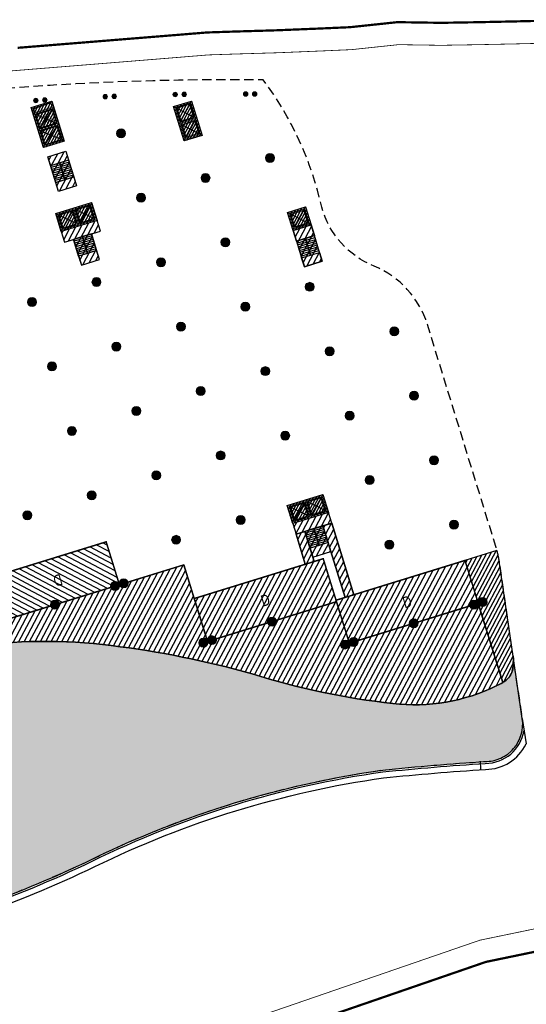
# Model space of a CAD drawing. Header units: millimetres. Extents: x -1402 to -179, y -280 to 6164.
# Tile 40 of 212: x -589 to -521, y 632 to 763. Entities that reach past the tile are written whole.
import ezdxf

# ---------------------------------------------------------------- set-up
doc = ezdxf.new("R2010")
doc.units = ezdxf.units.MM
for name, pattern in [('AJN-Limite', [1.25, 0.5, -0.25, 0, -0.25, 0, -0.25]), ('AJN-Projection', [0.375, 0.25, -0.125]), ('DASH', [0.35, 0.25, -0.1])]:
    doc.linetypes.add(name, pattern=pattern)
doc.layers.get('0').update_dxf_attribs({"linetype": 'CONTINUOUS'})
for name, color, linetype, lineweight in [('AJN-2-POT 120', 2, 'CONTINUOUS', 20), ('AJN-2-POT 60', 2, 'CONTINUOUS', 20), ('AJN-2-SBT-C', 2, 'CONTINUOUS', 20), ('AJN-5-ASC-C', 230, 'CONTINUOUS', 30), ('AJN-7-500-A', 10, 'CONTINUOUS', 18), ('GEO-1-LIM-V', 10, 'AJN-Limite', 25)]:
    doc.layers.add(name, color=color, linetype=linetype, lineweight=lineweight)
for name, color, linetype, true_color in [('AJN-2-SBT-H', 7, 'CONTINUOUS', 0x6e6e6e), ('AJN-9-SRF-MARINHORIZON-CIRCULATION 50 %', 7, 'CONTINUOUS', 0xff80ff), ('AJN-9-SRF-MARINHORIZON-CIRUCLATION 100 %', 7, 'CONTINUOUS', 0xd100d1), ('AJN-9-SRF-MARINHORIZON-HOUSING DUPLEX', 7, 'CONTINUOUS', 0x96cd7e), ('AJN-9-SRF-MARINHORIZON-NOT ACCESSIBLE', 7, 'CONTINUOUS', 0xcd6928), ('AJN-9-SRF-MARINHORIZON-TERRACE 50%', 7, 'CONTINUOUS', 0xf8d731)]:
    doc.layers.add(name, color=color, linetype=linetype, true_color=true_color)
for name, color, linetype in [('AJN-2-SBT-P', 251, 'AJN-Projection'), ('AJN-2-SBT-V', 51, 'CONTINUOUS'), ('AJN-8-251-H', 251, 'CONTINUOUS')]:
    doc.layers.add(name, color=color, linetype=linetype)
doc.layers.add('AJN-6-Etang', color=7, linetype='CONTINUOUS', lineweight=15, true_color=0x46a499)
doc.styles.get("Standard").update_dxf_attribs({"font": 'rs.shx', "bigfont": 'hztxt.shx'})

# ---------------------------------------------------------------- blocks, each defined once
blk = doc.blocks.new('1.20diam')
at = {"layer": 'AJN-2-SBT-H'}
h = blk.add_hatch(color=256, dxfattribs=at)
h.dxf.hatch_style = 1
edge = h.paths.add_edge_path()
edge.add_arc((0, 0), 0.6, 0, 360)
at = {"layer": 'AJN-2-POT 120', "linetype": 'Continuous'}
blk.add_circle((0, 0), 0.6, dxfattribs=at)
blk = doc.blocks.new('POT 2X1.2')
at = {"layer": 'AJN-2-POT 120', "linetype": 'Continuous', "rotation": 321.8181818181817}
for p in [(-0.6000000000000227, 0), (0.5999999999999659, 0)]:
    blk.add_blockref('1.20diam', p, dxfattribs=at)
blk = doc.blocks.new('0.60diam')
at = {"layer": 'AJN-2-SBT-H'}
h = blk.add_hatch(color=256, dxfattribs=at)
h.dxf.hatch_style = 1
edge = h.paths.add_edge_path()
edge.add_arc((0, 5.684341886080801e-14), 0.3, 0, 360)
at = {"layer": 'AJN-2-POT 60', "linetype": 'Continuous'}
blk.add_circle((0, 5.684341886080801e-14), 0.3, dxfattribs=at)
blk = doc.blocks.new('POT 2X0.6')
at = {"layer": 'AJN-2-POT 60'}
for p in [(-0.599999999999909, 0), (-0.599999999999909, 0), (0.6000000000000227, 0), (0.6000000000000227, 0)]:
    blk.add_blockref('0.60diam', p, dxfattribs=at)
blk = doc.blocks.new('A$C46E24FA1')
at = {"layer": 'AJN-2-SBT-V', "linetype": 'Continuous'}
for p, q in [((-2.273736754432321e-13, 2.340000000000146), (1.249999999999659, 2.340000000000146)), ((0, 0), (0, 2.3400000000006)), ((-3.410605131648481e-13, 2.079999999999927), (1.249999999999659, 2.079999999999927)), ((-2.273736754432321e-13, 1.819999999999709), (1.249999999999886, 1.820000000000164)), ((-1.13686837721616e-13, 1.559999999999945), (1.249999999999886, 1.559999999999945)), ((1.250000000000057, 2.3400000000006), (1.250000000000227, 0)), ((0, 1.299999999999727), (1.25, 1.300000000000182)), ((0, 1.039999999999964), (1.250000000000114, 1.039999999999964)), ((0, 0.7799999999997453), (1.249999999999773, 0.7800000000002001)), ((0, 0.5199999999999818), (1.25, 0.5199999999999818)), ((-1.13686837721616e-13, 0.2600000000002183), (1.25, 0.2600000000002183)), ((0, 0), (1.250000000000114, 0))]:
    blk.add_line(p, q, dxfattribs=at)
blk = doc.blocks.new('A$C0264420A')
at = {"layer": 'AJN-9-SRF-MARINHORIZON-CIRCULATION 50 %'}
h = blk.add_hatch(dxfattribs=at)
h.set_pattern_fill('ANSI31', color=256, scale=0.2)
h.set_pattern_definition([(45, (501.2276971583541, -440.6539288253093), (-0.4490128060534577, 0.4490128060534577), [])])
h.paths.add_polyline_path([(-1.250000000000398, 4.840000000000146), (1.250000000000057, 4.840000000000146), (1.250000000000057, 0), (-1.250000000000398, 0)])
at = {"layer": 'AJN-2-SBT-V', "flags": 128}
for points in [[(-1.250000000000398, 3.590000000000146), (-1.250000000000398, 4.840000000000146), (1.249999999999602, 4.840000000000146), (1.249999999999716, 3.590000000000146), (-1.250000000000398, 3.590000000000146)], [(-1.250000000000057, 0), (-1.250000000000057, 1.25), (1.249999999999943, 1.25), (1.250000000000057, 0), (-1.250000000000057, 0)]]:
    blk.add_lwpolyline(points, dxfattribs=at)
at = {"layer": 'AJN-9-SRF-MARINHORIZON-CIRCULATION 50 %'}
blk.add_lwpolyline([(-1.250000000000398, 4.840000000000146), (1.250000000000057, 4.840000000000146), (1.250000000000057, 0), (-1.250000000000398, 0)], close=True, dxfattribs=at)
at = {"linetype": 'Continuous', "rotation": 180}
for p in [(-3.410605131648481e-13, 3.590000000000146), (1.249999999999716, 3.590000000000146)]:
    blk.add_blockref('A$C46E24FA1', p, dxfattribs=at)
blk = doc.blocks.new('A$C63A44B90')
at = {"layer": 'AJN-2-SBT-H'}
h = blk.add_hatch(color=256, dxfattribs=at)
h.dxf.hatch_style = 1
h.paths.add_polyline_path([(-1.449999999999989, 0), (1.449999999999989, 8.881784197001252e-16), (1.449999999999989, 5.600000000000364), (-1.449999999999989, 5.600000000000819)])
h.paths.add_polyline_path([(-1.25, 4.799999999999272), (1.25, 4.799999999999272), (1.249999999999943, 5.400000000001), (-1.250000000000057, 5.400000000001)], flags=16)
h.paths.add_polyline_path([(1.25, 4.599999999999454), (1.25, 2.499999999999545), (-1.25, 2.499999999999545), (-1.25, 4.599999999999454)], flags=16)
h.paths.add_polyline_path([(1.149999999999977, 4.5), (1.149999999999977, 2.599999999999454), (-1.150000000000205, 2.599999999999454), (-1.150000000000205, 4.5)], flags=0)
h.paths.add_polyline_path([(1.25, 2.299999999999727), (1.25, 0.1999999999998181), (-1.25, 0.1999999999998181), (-1.25, 2.299999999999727)], flags=16)
h.paths.add_polyline_path([(1.149999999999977, 2.199999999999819), (1.149999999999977, 0.2999999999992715), (-1.150000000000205, 0.2999999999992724), (-1.150000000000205, 2.199999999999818)], flags=0)
h.paths.add_polyline_path([(-0.9275884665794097, 2.59974879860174), (0.9249672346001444, 2.599748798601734), (0.9249672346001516, 4.498285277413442), (-0.9275884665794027, 4.498285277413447)], flags=8)
at = {"layer": 'AJN-9-SRF-MARINHORIZON-CIRUCLATION 100 %'}
h = blk.add_hatch(dxfattribs=at)
h.set_pattern_fill('ANSI31', color=256, scale=0.1, angle=342.8336973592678)
h.set_pattern_definition([(44.99999999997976, (4295.467990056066, -2573.973389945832), (-0.2245064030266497, 0.2245064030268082), [])])
h.paths.add_polyline_path([(1.449999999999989, 0), (1.450000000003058, 5.599999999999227), (-1.449999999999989, 5.600000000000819), (-1.449999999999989, 8.881784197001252e-16)])
at = {"layer": 'AJN-2-SBT-C', "flags": 128}
for points in [[(-1.449999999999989, 0), (1.449999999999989, 0), (1.449999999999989, 5.600000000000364), (-1.449999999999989, 5.600000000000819)], [(-1.250000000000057, 5.400000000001), (1.249999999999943, 5.400000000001), (1.25, 4.799999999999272), (-1.25, 4.799999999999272)], [(1.25, 2.499999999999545), (-1.25, 2.499999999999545), (-1.25, 4.599999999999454), (1.25, 4.599999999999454)], [(-1.25, 0.1999999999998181), (-1.25, 2.299999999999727), (1.25, 2.299999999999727), (1.25, 0.1999999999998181)]]:
    blk.add_lwpolyline(points, close=True, dxfattribs=at)
at = {"layer": 'AJN-5-ASC-C'}
for p, q in [((1.149999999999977, 4.5), (-1.150000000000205, 2.599999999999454)), ((-1.150000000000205, 4.5), (1.149999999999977, 2.599999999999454)), ((1.149999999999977, 0.2999999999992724), (-1.150000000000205, 2.199999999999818)), ((-1.150000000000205, 0.2999999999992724), (1.149999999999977, 2.199999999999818))]:
    blk.add_line(p, q, dxfattribs=at)
at = {"layer": 'AJN-5-ASC-C', "flags": 128}
for points in [[(1.149999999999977, 4.5), (1.149999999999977, 2.599999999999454), (-1.150000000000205, 2.599999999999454), (-1.150000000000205, 4.5)], [(1.149999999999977, 0.2999999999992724), (1.149999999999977, 2.199999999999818), (-1.150000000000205, 2.199999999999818), (-1.150000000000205, 0.2999999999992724)]]:
    blk.add_lwpolyline(points, close=True, dxfattribs=at)
at = {"layer": 'AJN-8-251-H', "flags": 128}
blk.add_lwpolyline([(1.249999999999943, 5.400000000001), (-1.149999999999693, 5.300000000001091), (-1.249999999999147, 4.800000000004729)], dxfattribs=at)
at = {"layer": 'AJN-9-SRF-MARINHORIZON-CIRUCLATION 100 %'}
blk.add_lwpolyline([(-1.449999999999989, 5.600000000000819), (1.450000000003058, 5.599999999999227), (1.449999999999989, 0), (-1.449999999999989, 0)], close=True, dxfattribs=at)
at = {"layer": 'AJN-7-500-A', "insert": (-1.13686837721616e-13, 3.549999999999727), "char_height": 0.5, "attachment_point": 5}
blk.add_mtext_dynamic_manual_height_columns('{\\fSwis721 LtCn BT|b0|i0|c0|p34;FIRE\\PFITING}', width=11.10498822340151, gutter_width=35.69431197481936, heights=[0], dxfattribs=at)
blk = doc.blocks.new('A$C122A62CA')
at = {"layer": 'AJN-2-SBT-H'}
h = blk.add_hatch(color=256, dxfattribs=at)
h.dxf.hatch_style = 1
h.paths.add_polyline_path([(-1.250000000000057, -4.799999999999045), (1.249999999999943, -4.799999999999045), (1.249999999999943, 2.273736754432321e-13), (-1.249999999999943, -2.273736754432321e-13)])
h.paths.add_polyline_path([(1.050000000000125, -4.599999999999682), (1.050000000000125, -2.499999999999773), (-1.050000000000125, -2.499999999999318), (-1.050000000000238, -4.599999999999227)], flags=16)
h.paths.add_polyline_path([(1.050000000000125, -2.299999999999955), (-1.050000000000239, -2.2999999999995), (-1.050000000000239, -0.1999999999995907), (1.050000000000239, -0.2000000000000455)], flags=16)
at = {"layer": 'AJN-9-SRF-MARINHORIZON-CIRUCLATION 100 %'}
h = blk.add_hatch(dxfattribs=at)
h.set_pattern_fill('ANSI31', color=256, scale=0.1, angle=342.8336973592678)
h.set_pattern_definition([(44.99999999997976, (4295.667990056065, -2579.573389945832), (-0.2245064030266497, 0.2245064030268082), [])])
h.paths.add_polyline_path([(1.249999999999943, -4.799999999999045), (1.249999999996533, -6.822320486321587e-13), (-1.250000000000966, 6.821210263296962e-13), (-1.250000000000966, -4.799999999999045)])
at = {"layer": 'AJN-2-SBT-C', "flags": 128}
for points in [[(-1.249999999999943, -2.273736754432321e-13), (1.249999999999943, 2.273736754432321e-13), (1.249999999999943, -4.799999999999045), (-1.250000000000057, -4.799999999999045)], [(-1.050000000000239, -0.1999999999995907), (-1.050000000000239, -2.2999999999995), (1.050000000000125, -2.299999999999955), (1.050000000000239, -0.2000000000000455)], [(1.050000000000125, -4.599999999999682), (1.050000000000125, -2.499999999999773), (-1.050000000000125, -2.499999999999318), (-1.050000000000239, -4.599999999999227)]]:
    blk.add_lwpolyline(points, close=True, dxfattribs=at)
at = {"layer": 'AJN-5-ASC-C'}
for p, q in [((-0.9000000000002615, -0.3499999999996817), (0.9000000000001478, -2.149999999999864)), ((-0.9000000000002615, -2.149999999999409), (0.9000000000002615, -0.3500000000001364)), ((-0.9000000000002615, -4.449999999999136), (0.9000000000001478, -2.649999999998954)), ((-0.9000000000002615, -2.649999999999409), (0.9000000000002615, -4.449999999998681))]:
    blk.add_line(p, q, dxfattribs=at)
for points in [[(-0.9000000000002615, -0.3499999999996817), (-0.9000000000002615, -2.149999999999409), (0.9000000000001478, -2.149999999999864), (0.9000000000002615, -0.3500000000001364)], [(-0.9000000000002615, -4.449999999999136), (-0.9000000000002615, -2.649999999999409), (0.9000000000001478, -2.649999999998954), (0.9000000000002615, -4.449999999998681)]]:
    blk.add_lwpolyline(points, close=True, dxfattribs=at)
at = {"layer": 'AJN-9-SRF-MARINHORIZON-CIRUCLATION 100 %'}
blk.add_lwpolyline([(-1.250000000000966, 6.821210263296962e-13), (1.249999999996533, -6.821210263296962e-13), (1.249999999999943, -4.799999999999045), (-1.250000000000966, -4.799999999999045)], close=True, dxfattribs=at)
blk = doc.blocks.new('A$C74AA591F')
at = {"layer": 'AJN-2-SBT-H'}
h = blk.add_hatch(color=256, dxfattribs=at)
h.dxf.hatch_style = 1
h.paths.add_polyline_path([(-1.799999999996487, -2.499999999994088), (-1.799999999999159, -2.299999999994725), (-2.300000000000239, -2.29999999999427), (-2.299999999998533, -0.1999999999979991), (-0.1000000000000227, -0.1999999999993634), (-0.1000000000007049, -2.299999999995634), (-0.5999999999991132, -2.299999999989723), (-0.5999999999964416, -2.499999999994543), (0.600000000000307, -2.499999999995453), (0.5999999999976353, -2.299999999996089), (0.09999999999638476, -2.299999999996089), (0.0999999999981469, -0.1999999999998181), (2.299999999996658, -0.2000000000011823), (2.299999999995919, -2.299999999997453), (1.79999999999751, -2.299999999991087), (1.800000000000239, -2.499999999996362), (2.499999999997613, -2.499999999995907), (2.499999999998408, -1.364242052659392e-12), (-2.499999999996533, 4.547473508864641e-13), (-2.499999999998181, -2.499999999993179)])
at = {"layer": 'AJN-9-SRF-MARINHORIZON-CIRCULATION 50 %'}
h = blk.add_hatch(dxfattribs=at)
h.set_pattern_fill('ANSI31', color=256, scale=0.2, angle=342.8336973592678)
h.set_pattern_definition([(44.99999999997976, (4351.085152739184, -2587.403389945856), (-0.4490128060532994, 0.4490128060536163), [])])
h.paths.add_polyline_path([(1.250000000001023, -3.999999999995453), (2.49999999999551, -3.999999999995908), (2.499999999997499, -2.5), (-2.499999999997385, -2.499999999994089), (-2.499999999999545, -3.999999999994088), (-1.250000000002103, -3.999999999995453), (-1.250000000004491, -7.589999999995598), (1.249999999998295, -7.589999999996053)])
at = {"layer": 'AJN-9-SRF-MARINHORIZON-CIRUCLATION 100 %'}
h = blk.add_hatch(dxfattribs=at)
h.set_pattern_fill('ANSI31', color=256, scale=0.1, angle=342.8336973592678)
h.set_pattern_definition([(44.99999999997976, (4294.417990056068, -2579.573389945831), (-0.2245064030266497, 0.2245064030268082), [])])
h.paths.add_polyline_path([(-2.499999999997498, 1.36413103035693e-12), (-2.499999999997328, -2.499999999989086), (2.499999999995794, -2.499999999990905), (2.499999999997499, -1.364242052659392e-12)])
at = {"layer": 'AJN-2-SBT-C', "flags": 128}
blk.add_lwpolyline([(-0.5999999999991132, -2.299999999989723), (-0.5999999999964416, -2.499999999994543), (0.600000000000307, -2.499999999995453), (0.5999999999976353, -2.299999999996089), (0.09999999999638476, -2.299999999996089), (0.0999999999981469, -0.1999999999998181), (2.299999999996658, -0.2000000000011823), (2.299999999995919, -2.299999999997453), (1.79999999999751, -2.299999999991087), (1.800000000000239, -2.499999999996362), (2.499999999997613, -2.499999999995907), (2.499999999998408, -1.364242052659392e-12), (-2.499999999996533, 4.547473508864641e-13), (-2.499999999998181, -2.499999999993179), (-1.799999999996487, -2.499999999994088), (-1.799999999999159, -2.299999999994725), (-2.300000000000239, -2.29999999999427), (-2.299999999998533, -0.1999999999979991), (-0.1000000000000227, -0.1999999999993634), (-0.1000000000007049, -2.299999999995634)], close=True, dxfattribs=at)
at = {"layer": 'AJN-2-SBT-V'}
for p, q in [((-0.5999999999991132, -2.299999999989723), (-1.799999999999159, -2.299999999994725)), ((1.79999999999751, -2.299999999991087), (0.5999999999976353, -2.299999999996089))]:
    blk.add_line(p, q, dxfattribs=at)
at = {"layer": 'AJN-2-SBT-V', "flags": 128}
for points in [[(2.499999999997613, -2.499999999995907), (-2.499999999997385, -2.499999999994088), (-2.499999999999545, -3.999999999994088), (2.499999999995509, -3.999999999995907)], [(-1.250000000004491, -6.339999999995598), (-1.250000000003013, -7.589999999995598), (1.249999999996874, -7.589999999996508), (1.249999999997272, -6.339999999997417)]]:
    blk.add_lwpolyline(points, close=True, dxfattribs=at)
at = {"layer": 'AJN-5-ASC-C'}
for p, q in [((-0.2499999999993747, -2.149999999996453), (-2.149999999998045, -0.3499999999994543)), ((-2.149999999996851, -2.149999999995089), (-0.2499999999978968, -0.3500000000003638)), ((2.149999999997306, -2.149999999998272), (0.2499999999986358, -0.3500000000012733)), ((0.2499999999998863, -2.149999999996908), (2.149999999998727, -0.3500000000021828))]:
    blk.add_line(p, q, dxfattribs=at)
for points in [[(-0.2499999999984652, -2.149999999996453), (-0.2499999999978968, -0.3500000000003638), (-2.149999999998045, -0.3499999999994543), (-2.149999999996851, -2.149999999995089)], [(2.149999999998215, -2.149999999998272), (2.149999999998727, -0.3500000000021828), (0.2499999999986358, -0.3500000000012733), (0.2499999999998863, -2.149999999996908)]]:
    blk.add_lwpolyline(points, close=True, dxfattribs=at)
at = {"layer": 'AJN-9-SRF-MARINHORIZON-CIRCULATION 50 %'}
blk.add_lwpolyline([(-1.250000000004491, -7.589999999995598), (1.249999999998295, -7.589999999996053), (1.250000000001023, -3.999999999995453), (2.499999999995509, -3.999999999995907), (2.499999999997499, -2.5), (-2.499999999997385, -2.499999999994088), (-2.499999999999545, -3.999999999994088), (-1.250000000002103, -3.999999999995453)], close=True, dxfattribs=at)
at = {"layer": 'AJN-9-SRF-MARINHORIZON-CIRUCLATION 100 %'}
blk.add_lwpolyline([(-2.499999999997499, 1.364242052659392e-12), (2.499999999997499, -1.364242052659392e-12), (2.499999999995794, -2.499999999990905), (-2.499999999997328, -2.499999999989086)], close=True, dxfattribs=at)
at = {"linetype": 'Continuous', "rotation": 179.9999999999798}
for p in [(-1.932676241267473e-12, -3.999999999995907), (1.249999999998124, -3.999999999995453)]:
    blk.add_blockref('A$C46E24FA1', p, dxfattribs=at)
blk = doc.blocks.new('A$C34226821')
at = {"layer": 'AJN-2-SBT-H'}
h = blk.add_hatch(color=256, dxfattribs=at)
h.dxf.hatch_style = 1
h.paths.add_polyline_path([(-1.25, -2.499999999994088), (-0.5000000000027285, -2.499999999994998), (-0.5, -2.299999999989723), (-1.049999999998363, -2.299999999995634), (-1.049999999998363, -0.1999999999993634), (1.050000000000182, -0.1999999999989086), (1.050000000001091, -2.29999999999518), (0.5, -2.29999999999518), (0.4999999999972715, -2.499999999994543), (1.249999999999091, -2.499999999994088), (1.249999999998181, 4.547473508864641e-13), (-1.25, 4.547473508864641e-13)])
at = {"layer": 'AJN-9-SRF-MARINHORIZON-CIRCULATION 50 %'}
h = blk.add_hatch(dxfattribs=at)
h.set_pattern_fill('ANSI31', color=256, scale=0.2, angle=162.833697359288)
h.set_pattern_definition([(225, (-4351.0851527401, 2577.973389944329), (0.4490128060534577, -0.4490128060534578), [])])
h.paths.add_polyline_path([(-1.250000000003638, -7.589999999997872), (1.249999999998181, -7.589999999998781), (1.249999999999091, -2.499999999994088), (-1.250000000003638, -2.499999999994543)])
at = {"layer": 'AJN-9-SRF-MARINHORIZON-CIRUCLATION 100 %'}
h = blk.add_hatch(dxfattribs=at)
h.set_pattern_fill('ANSI31', color=256, scale=0.1, angle=162.833697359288)
h.set_pattern_definition([(225, (-4293.267990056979, 2577.073389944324), (0.2245064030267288, -0.2245064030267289), [])])
h.paths.add_polyline_path([(1.249999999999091, -2.499999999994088), (1.249999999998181, 4.547473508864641e-13), (-1.249999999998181, -4.549693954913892e-13), (-1.249999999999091, -2.499999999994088)])
at = {"layer": 'AJN-2-SBT-C', "flags": 128}
blk.add_lwpolyline([(0.5, -2.29999999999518), (1.050000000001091, -2.29999999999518), (1.050000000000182, -0.1999999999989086), (-1.049999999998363, -0.1999999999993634), (-1.049999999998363, -2.299999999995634), (-0.5, -2.299999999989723), (-0.5000000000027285, -2.499999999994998), (-1.25, -2.499999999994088), (-1.25, 4.547473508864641e-13), (1.249999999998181, 4.547473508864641e-13), (1.249999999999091, -2.499999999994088), (0.4999999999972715, -2.499999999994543)], close=True, dxfattribs=at)
at = {"layer": 'AJN-2-SBT-V'}
blk.add_line((0.5, -2.299999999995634), (-0.5000000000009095, -2.299999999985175), dxfattribs=at)
at = {"layer": 'AJN-2-SBT-V', "flags": 128}
for points in [[(-1.25, -2.499999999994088), (1.249999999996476, -2.499999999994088), (1.249999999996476, -3.999999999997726), (-1.25, -3.999999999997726)], [(1.249999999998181, -6.339999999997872), (1.249999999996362, -7.589999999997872), (-1.250000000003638, -7.589999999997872), (-1.250000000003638, -6.339999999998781)]]:
    blk.add_lwpolyline(points, close=True, dxfattribs=at)
at = {"layer": 'AJN-5-ASC-C'}
for p, q in [((-0.8999999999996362, -2.149999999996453), (0.8999999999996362, -0.3500000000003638)), ((0.8999999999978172, -2.149999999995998), (-0.9000000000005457, -0.3500000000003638))]:
    blk.add_line(p, q, dxfattribs=at)
blk.add_lwpolyline([(-0.9000000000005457, -2.149999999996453), (-0.9000000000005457, -0.3500000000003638), (0.8999999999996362, -0.3500000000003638), (0.8999999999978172, -2.149999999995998)], close=True, dxfattribs=at)
at = {"layer": 'AJN-9-SRF-MARINHORIZON-CIRCULATION 50 %'}
blk.add_lwpolyline([(1.249999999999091, -2.499999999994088), (-1.250000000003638, -2.499999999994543), (-1.250000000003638, -7.589999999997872), (1.249999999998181, -7.589999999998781)], close=True, dxfattribs=at)
at = {"layer": 'AJN-9-SRF-MARINHORIZON-CIRUCLATION 100 %'}
blk.add_lwpolyline([(1.249999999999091, -2.499999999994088), (-1.249999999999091, -2.499999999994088), (-1.249999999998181, -4.547473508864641e-13), (1.249999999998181, 4.547473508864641e-13)], close=True, dxfattribs=at)
at = {"linetype": 'Continuous', "xscale": -1, "rotation": 180}
for p in [(-1.250000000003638, -3.999999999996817), (-3.637978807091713e-12, -3.999999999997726)]:
    blk.add_blockref('A$C46E24FA1', p, dxfattribs=at)
blk = doc.blocks.new('A$C1C3A7D13')
at = {"layer": 'AJN-9-SRF-MARINHORIZON-HOUSING DUPLEX'}
h = blk.add_hatch(dxfattribs=at)
h.set_pattern_fill('ANSI31', color=256, scale=0.2)
h.set_pattern_definition([(45, (502.577697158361, -2532.603928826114), (-0.4490128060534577, 0.4490128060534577), [])])
h.paths.add_polyline_path([(-16.64999999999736, 6), (-16.64999999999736, 0), (0, 0), (0, 6)])
at = {"layer": 'AJN-2-SBT-C', "const_width": 0.2, "flags": 128}
blk.add_lwpolyline([(0, 6), (-16.64999999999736, 6), (-16.64999999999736, 0), (0, 0)], close=True, dxfattribs=at)
at = {"layer": 'AJN-7-500-A', "insert": (-8.98404661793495, 3), "char_height": 1.5, "attachment_point": 5, "rotation": 359.9999999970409}
blk.add_mtext_dynamic_manual_height_columns('{\\fSwis721 LtCn BT|b0|i0|c0|p34;D}', width=58.7580560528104, gutter_width=35.69431197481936, heights=[0], dxfattribs=at)
blk = doc.blocks.new('A$C5EFB703C')
at = {"layer": 'AJN-9-SRF-MARINHORIZON-HOUSING DUPLEX'}
h = blk.add_hatch(dxfattribs=at)
h.set_pattern_fill('ANSI31', color=256, scale=0.2)
h.set_pattern_definition([(45, (486.6825661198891, -1004.422062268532), (-0.4490128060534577, 0.4490128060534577), [])])
h.paths.add_polyline_path([(-18, 6), (-18, 0), (0, 0), (0, 6)])
at = {"layer": 'AJN-2-SBT-C', "const_width": 0.2, "flags": 128}
blk.add_lwpolyline([(-18, 6), (0, 6), (0, 0), (-18, 0)], close=True, dxfattribs=at)
at = {"layer": 'AJN-7-500-A', "insert": (-9.000000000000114, 2.999999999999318), "char_height": 1.5, "attachment_point": 5, "rotation": 359.9999999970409}
blk.add_mtext_dynamic_manual_height_columns('{\\fSwis721 LtCn BT|b0|i0|c0|p34;D}', width=58.7580560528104, gutter_width=35.69431197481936, heights=[0], dxfattribs=at)

msp = doc.modelspace()

# ---------------------------------------------------------------- hatches: boundary and pattern name
at = {"layer": 'AJN-6-Etang', "transparency": 33554687}
h = msp.add_hatch(color=256, dxfattribs=at)
h.dxf.hatch_style = 1
h.set_gradient(color1=(143, 224, 240), color2=(237, 250, 252), rotation=220, centered=1, tint=0.800000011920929, name='INVCURVED')
edge = h.paths.add_edge_path()
edge.add_arc((-526.7406037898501, 669.4621024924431), 5.000000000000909, 269.9999999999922, 368.3142137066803)
edge.add_line((-521.7931540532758, 670.1851108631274), (-523.015032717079, 678.5462634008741))
edge.add_arc((-529.9453750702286, 677.9386470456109), 6.95692768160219, -9.298855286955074, 5.010583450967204, ccw=False)
edge.add_arc((-525.3469842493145, 677.1652444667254), 2.294084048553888, 307.00033359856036, 351.2059647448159, ccw=False)
edge.add_arc((-527.6510556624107, 680.0171362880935), 5.959617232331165, 294.4264649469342, 308.19044598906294, ccw=False)
edge.add_arc((-536.1791950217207, 696.9413335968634), 24.90736390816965, 263.3458975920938, 296.1893437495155, ccw=False)
edge.add_arc((-527.8576559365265, 772.1274040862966), 100.5522168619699, 252.6562582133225, 263.60043904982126, ccw=False)
edge.add_arc((-591.4480943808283, 558.1774986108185), 122.6653533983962, 74.09507165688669, 83.05663605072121)
edge.add_arc((-585.3088098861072, 612.0915934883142), 68.4058003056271, 82.70206975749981, 98.77148672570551)
edge.add_arc((-545.9599434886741, 428.3312269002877), 256.2479434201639, 101.2018666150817, 106.1646998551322)
edge.add_arc((-603.9778946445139, 630.1391539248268), 46.26852690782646, 106.7330714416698, 149.5874440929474)
edge.add_arc((-618.4786271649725, 669.5228602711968), 30.00000000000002, 212.1441257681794, 281.6391712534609)
edge.add_arc((-640.9707072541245, 778.7166759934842), 141.4862460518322, 281.6391712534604, 295.8553758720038)
edge.add_arc((-522.3316057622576, 535.2501567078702), 129.3486840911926, 98.03766878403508, 116.11541465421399, ccw=False)
edge.add_arc((-503.5929547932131, 302.2145370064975), 362.9863803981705, 93.6562339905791, 95.82263408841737, ccw=False)
at = {"layer": 'AJN-9-SRF-MARINHORIZON-CIRCULATION 50 %'}
h = msp.add_hatch(dxfattribs=at)
h.set_pattern_fill('ANSI31', color=256, scale=0.2, angle=17.16630264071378)
h.set_pattern_definition([(62.16630264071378, (324.7410733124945, -436.6190763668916), (-0.5615346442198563, 0.2964858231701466), [])])
h.paths.add_polyline_path([(-550.7391015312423, 690.794107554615), (-549.5447863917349, 691.1630402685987), (-550.7844003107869, 695.1759391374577), (-551.9787154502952, 694.8070064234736)])
h = msp.add_hatch(dxfattribs=at)
h.set_pattern_fill('ANSI31', color=256, scale=0.2, angle=17.16630264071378)
h.set_pattern_definition([(62.16630264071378, (328.158120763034, -432.4341167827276), (-0.5615346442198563, 0.2964858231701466), [])])
h.paths.add_polyline_path([(-547.2014548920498, 696.2827372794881), (-548.3957700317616, 695.9138045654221), (-545.4443083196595, 686.3592834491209), (-544.2499931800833, 686.7282161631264)])
at = {"layer": 'AJN-9-SRF-MARINHORIZON-NOT ACCESSIBLE'}
h = msp.add_hatch(dxfattribs=at)
h.set_pattern_fill('ANSI31', color=256, scale=0.15)
h.set_pattern_definition([(62.16630264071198, (-675.2100222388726, 136.2834458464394), (-0.4211509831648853, 0.2223643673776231), [])])
h.paths.add_polyline_path([(-524.8218382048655, 690.9099920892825, 0.02914477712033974), (-525.174745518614, 692.62118263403), (-529.4402783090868, 691.3030458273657), (-524.4093994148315, 675.0162661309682, 0.02936344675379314), (-523.8458668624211, 675.4304625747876, 0.1710668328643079), (-523.089872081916, 676.7550417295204, 0.06469406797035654), (-523.0150327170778, 678.5462634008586)])
h.paths.add_polyline_path([(-646.0982943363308, 672.5358396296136), (-652.7864591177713, 670.4698164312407), (-646.8185997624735, 651.1505625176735, 0.006725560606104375), (-647.3805131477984, 649.964988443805), (-645.0978556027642, 648.9451811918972, -0.01574640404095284), (-643.8013922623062, 651.5545529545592), (-643.1489538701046, 652.0175045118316, -0.01294597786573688), (-644.0219274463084, 653.3178514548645, -0.02595515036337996), (-641.4048379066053, 657.3421041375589)])
h.paths.add_polyline_path([(-647.6672778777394, 666.6034863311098), (-645.9170610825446, 660.9376553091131), (-648.3056913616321, 660.1997898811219), (-650.0559081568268, 665.865620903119)], flags=16)
at = {"layer": 'AJN-9-SRF-MARINHORIZON-TERRACE 50%', "true_color": 0xf8d731, "transparency": 33554559}
h = msp.add_hatch(dxfattribs=at)
h.set_pattern_fill('ANSI31', color=40, scale=0.2)
h.set_pattern_definition([(62.16630264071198, (-675.2100222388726, 136.2834458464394), (-0.5615346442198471, 0.2964858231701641), [])])
h.paths.add_polyline_path([(-566.9357962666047, 690.7099668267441), (-591.4431429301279, 683.1394675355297), (-592.1544452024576, 685.4421071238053), (-594.6386206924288, 684.6747270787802), (-595.1079031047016, 686.193895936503), (-627.1155488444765, 676.3064992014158), (-626.6462664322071, 674.7873303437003), (-629.1304419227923, 674.0199502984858), (-628.4191396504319, 671.7173107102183), (-644.3274173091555, 666.8031269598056), (-641.4048379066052, 657.3421041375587, -0.1640081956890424), (-617.2992204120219, 674.4485080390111, -0.02165783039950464), (-595.7402857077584, 679.6973464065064, -0.07023118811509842), (-576.6193047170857, 679.9432405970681, -0.03912214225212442), (-557.8326426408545, 676.1469452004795, 0.04778932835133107), (-539.0653384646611, 672.2017508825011, 0.1442957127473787), (-525.1866047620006, 674.5909480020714, 0.03721705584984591), (-524.4093994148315, 675.0162661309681), (-527.669608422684, 685.5702691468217), (-544.8677464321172, 680.2576380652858), (-546.5795942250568, 685.7992603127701), (-563.7777322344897, 680.4866292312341)])

# ---------------------------------------------------------------- linework, layer by layer
at = {"layer": 'AJN-2-SBT-P', "ltscale": 5, "flags": 128}
msp.add_lwpolyline([(-767.6830869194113, 672.1480745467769, -0.05121987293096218), (-760.7108442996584, 664.390733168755, -0.08997890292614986), (-756.5121108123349, 655.404548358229, 0.02060412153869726), (-755.4064137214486, 650.675734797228, 0.06468475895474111), (-749.490318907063, 636.6862307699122, 0.03286619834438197), (-732.1687331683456, 609.7565087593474, 0.002338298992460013), (-729.3480626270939, 606.2564509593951, 0.01445521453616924), (-711.1978379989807, 585.2213184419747, 0.08916851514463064), (-704.9170514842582, 580.4256658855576, 0.3184438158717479), (-696.5850652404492, 581.6196761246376, 0.07982005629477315), (-692.9450630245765, 586.3823370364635, -0.007477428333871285), (-687.9677464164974, 595.3176873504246, -0.04115969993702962), (-685.263491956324, 599.2245642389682, -0.02993334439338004), (-663.9580859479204, 622.2056561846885, 0.1132434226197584), (-647.8496234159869, 644.9935672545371, -0.01578281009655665), (-646.0592934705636, 649.3675588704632, -0.02498436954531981), (-643.8799997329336, 653.5613355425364, 0.3128781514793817), (-612.4261998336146, 640.1397337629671, 0.06210957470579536), (-579.2684073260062, 651.3935280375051, -0.07904304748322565), (-540.4176712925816, 663.3281653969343, -0.00945298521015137), (-526.7406037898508, 664.4621024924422, 0.4573830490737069), (-521.7931540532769, 670.1851108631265), (-524.0339273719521, 685.5184234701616), (-524.8218382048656, 690.9099920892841, 0.03842573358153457), (-525.3285562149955, 693.1556785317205), (-534.454351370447, 722.7893367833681, 0.2247122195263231), (-541.5702899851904, 730.569787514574, -0.2328075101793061), (-548.5503743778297, 738.4415270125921, 0.1068267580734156), (-556.3714938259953, 755.4539288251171), (-560.7691083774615, 755.4539288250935, 0.1422323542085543), (-768.0204055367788, 695.2809470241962)], format="xyb", dxfattribs=at)
at = {"layer": 'AJN-2-SBT-V'}
for points in [[(-551.978715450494, 694.8070064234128), (-550.7844003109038, 695.1759391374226), (-549.5447863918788, 691.1630402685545), (-550.7391015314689, 690.7941075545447)], [(-548.3957700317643, 695.9138045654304), (-547.2014548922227, 696.2827372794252), (-544.2499931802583, 686.7282161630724), (-545.4443083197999, 686.3592834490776)]]:
    msp.add_lwpolyline(points, close=True, dxfattribs=at)
at = {"layer": 'AJN-2-SBT-V', "flags": 128}
msp.add_lwpolyline([(-646.0982943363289, 672.5358396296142), (-652.7864591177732, 670.4698164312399), (-646.8185997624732, 651.1505625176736, 0.006725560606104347), (-647.3805131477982, 649.964988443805), (-645.097855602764, 648.9451811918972, -0.01574640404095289), (-643.8013922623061, 651.5545529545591), (-643.1489538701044, 652.0175045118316, -0.01294597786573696), (-644.0219274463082, 653.3178514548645, -0.1907754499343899), (-617.2992204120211, 674.4485080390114, -0.02165783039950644), (-595.7402857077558, 679.6973464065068, -0.07023118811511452), (-576.6193047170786, 679.9432405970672, -0.03912214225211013), (-557.8326426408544, 676.1469452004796, 0.04778932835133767), (-539.0653384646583, 672.2017508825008, 0.144295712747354), (-525.1866047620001, 674.5909480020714, 0.06012900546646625), (-523.9663593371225, 675.3331155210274, 0.1884968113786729), (-523.0898720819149, 676.7550417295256, 0.0646940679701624), (-523.0150327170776, 678.5462634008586), (-524.8218382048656, 690.9099920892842, 0.02914477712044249), (-525.174745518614, 692.62118263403), (-529.4404854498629, 691.3029818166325)], format="xyb", dxfattribs=at)
msp.add_lwpolyline([(-575.5348652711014, 688.0536512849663), (-566.9357962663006, 690.7099668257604), (-565.5486092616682, 686.2193419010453)], dxfattribs=at)
msp.add_lwpolyline([(-526.7406037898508, 664.4621024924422, 0.4573830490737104), (-521.7931540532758, 670.1851108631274), (-523.015032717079, 678.5462634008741, -0.0625179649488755), (-523.0798687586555, 676.8145181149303, -0.1953116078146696), (-523.9663593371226, 675.3331155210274, -0.06012900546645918), (-525.186604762, 674.5909480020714, -0.1442957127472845), (-539.0653384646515, 672.2017508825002, -0.04778932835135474), (-557.8326426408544, 676.1469452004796, 0.03912214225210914), (-576.6193047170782, 679.9432405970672, 0.0702311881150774), (-595.7402857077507, 679.6973464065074, 0.02165783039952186), (-617.2992204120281, 674.4485080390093, 0.1891976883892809), (-643.8799997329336, 653.5613355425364, 0.3128781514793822), (-612.4261998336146, 640.1397337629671, 0.06210957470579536), (-579.2684073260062, 651.3935280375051, -0.07904304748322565), (-540.4176712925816, 663.3281653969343, -0.00945298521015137)], format="xyb", close=True, dxfattribs=at)
at = {"layer": 'AJN-8-251-H', "linetype": 'Continuous'}
for p, q in [((-521.7931540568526, 670.1851108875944), (-521.300605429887, 666.8146664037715)), ((-527.4220949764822, 664.5087632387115), (-527.3797687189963, 663.4596166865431))]:
    msp.add_line(p, q, dxfattribs=at)
at = {"layer": 'AJN-8-251-H', "linetype": 'Continuous', "flags": 128}
for points in [[(-643.3727850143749, 652.3373022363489, 0.3010615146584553), (-612.3757629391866, 639.8948743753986, 0.06211058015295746), (-579.1588710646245, 651.1688012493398, -0.07903473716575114), (-540.3874993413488, 663.0799456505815, -0.009444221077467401), (-526.7325258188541, 664.2121087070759, 0.3663105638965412), (-521.5616784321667, 668.6011540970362, 0.3663105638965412)], [(-643.8027127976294, 651.5564141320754, 0.2975664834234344), (-612.214364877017, 639.111324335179, 0.06211378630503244), (-578.8083486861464, 650.449678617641, -0.07900795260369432), (-540.2909288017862, 662.2856440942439, -0.009416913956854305), (-526.7054720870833, 663.412204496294, 0.2854090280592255), (-521.3006054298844, 666.8146664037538, 0.2854090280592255)]]:
    msp.add_lwpolyline(points, format="xyb", dxfattribs=at)
at = {"layer": 'AJN-9-SRF-MARINHORIZON-CIRCULATION 50 %', "flags": 128}
for points in [[(-550.7844003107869, 695.1759391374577), (-551.9787154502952, 694.8070064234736), (-550.7391015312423, 690.794107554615), (-549.5447863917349, 691.1630402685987)], [(-547.2014548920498, 696.2827372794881), (-548.3957700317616, 695.9138045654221), (-545.4443083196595, 686.3592834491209), (-544.2499931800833, 686.7282161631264)]]:
    msp.add_lwpolyline(points, close=True, dxfattribs=at)
at = {"layer": 'AJN-9-SRF-MARINHORIZON-NOT ACCESSIBLE', "flags": 128}
msp.add_lwpolyline([(-525.174745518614, 692.62118263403), (-529.4402783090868, 691.3030458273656), (-524.4093994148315, 675.0162661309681, 0.02286079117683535), (-523.9663593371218, 675.333115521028, 0.1884968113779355), (-523.089872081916, 676.7550417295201, 0.06469406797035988), (-523.0150327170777, 678.5462634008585), (-524.821838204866, 690.909992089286, 0.02914477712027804)], format="xyb", close=True, dxfattribs=at)
at = {"layer": 'AJN-9-SRF-MARINHORIZON-TERRACE 50%', "flags": 128}
msp.add_lwpolyline([(-566.9357962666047, 690.7099668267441), (-591.4431429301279, 683.1394675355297), (-592.1544452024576, 685.4421071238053), (-594.6386206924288, 684.6747270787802), (-595.1079031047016, 686.193895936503), (-627.1155488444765, 676.3064992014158), (-626.6462664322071, 674.7873303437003), (-629.1304419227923, 674.0199502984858), (-628.4191396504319, 671.7173107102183), (-644.3274173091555, 666.8031269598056), (-641.4048379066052, 657.3421041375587, -0.1640081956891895), (-617.2992204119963, 674.4485080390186, -0.0216578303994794), (-595.7402857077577, 679.6973464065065, -0.07023118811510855), (-576.6193047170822, 679.9432405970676, -0.03912214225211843), (-557.8326426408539, 676.1469452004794, 0.04778932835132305), (-539.0653384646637, 672.2017508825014, 0.1442957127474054), (-525.1866047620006, 674.5909480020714, 0.03721705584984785), (-524.4093994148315, 675.0162661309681), (-527.669608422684, 685.5702691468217), (-544.8677464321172, 680.2576380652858), (-546.5795942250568, 685.7992603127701), (-563.7777322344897, 680.4866292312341)], format="xyb", close=True, dxfattribs=at)
at = {"layer": 'GEO-1-LIM-V', "linetype": 'Continuous', "ltscale": 25, "const_width": 0.3}
for points in [[(-519.3978180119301, 763.3235647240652), (-522.8727993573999, 763.2403812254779), (-528.0328505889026, 763.1320024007), (-532.6230184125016, 763.0551307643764), (-538.4653241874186, 763.1438606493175), (-544.78735829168, 762.4714673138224), (-548.8842307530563, 762.290446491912), (-550.7317837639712, 762.2148483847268), (-554.5838173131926, 762.0572310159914), (-560.1062364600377, 761.8934090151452), (-563.8705609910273, 761.7677397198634), (-568.0312107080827, 761.4266334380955), (-571.8413346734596, 761.1179010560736), (-577.5862903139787, 760.6523902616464), (-585.2830575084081, 760.0287251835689), (-589.1066534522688, 759.7189011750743)], [(-704.2163303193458, 558.8605276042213), (-608.897289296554, 609.3724680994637), (-526.647689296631, 637.721268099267), (-430.2313892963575, 657.695068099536)]]:
    msp.add_lwpolyline(points, dxfattribs=at)
at = {"layer": 'GEO-1-LIM-V', "linetype": 'DASH', "ltscale": 5, "const_width": 0.1}
for points in [[(-519.328939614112, 760.3243541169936), (-522.8054045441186, 760.2411351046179), (-527.976235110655, 760.132529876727), (-532.6206793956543, 760.0547492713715), (-538.3289621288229, 760.1414436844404), (-544.5622894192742, 759.4784849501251), (-548.7566917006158, 759.2931547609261), (-550.6091325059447, 759.2173566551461), (-554.4780105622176, 759.0590500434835), (-560.0117098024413, 758.8948934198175), (-563.6978465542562, 758.7718343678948), (-567.7860814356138, 758.4366649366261), (-571.5990403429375, 758.1277014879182), (-577.3439959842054, 757.6621906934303), (-585.0407631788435, 757.0385256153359), (-588.8643591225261, 756.7287016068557), (-592.7037489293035, 756.4175978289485)], [(-703.20666054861, 562.79077702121), (-610.0956545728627, 612.1326245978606), (-527.4439945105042, 640.620001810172), (-431.1729879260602, 660.5637025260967)]]:
    msp.add_lwpolyline(points, dxfattribs=at)

# ---------------------------------------------------------------- block references
for name, p, rotation in [('A$C63A44B90', (-584.2756338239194, 746.8427783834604), 17.16630264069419), ('A$C122A62CA', (-567.107010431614, 752.2509546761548), 17.1663026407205), ('A$C0264420A', (-582.4457275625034, 740.9189752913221), 17.16630264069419), ('A$C74AA591F', (-581.6488329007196, 738.3392545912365), 17.16630264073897), ('A$C34226821', (-551.905449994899, 738.1075795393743), 17.16630264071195), ('A$C74AA591F', (-550.7706698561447, 699.3666802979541), 17.16630264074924), ('A$C5EFB703C', (-546.5795942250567, 685.7992603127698), 17.16630264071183), ('A$C5EFB703C', (-527.6696084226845, 685.5702691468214), 17.16630264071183)]:
    msp.add_blockref(name, p, dxfattribs=dict(rotation=rotation))
at = {"xscale": -1, "rotation": 17.16630264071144}
msp.add_blockref('A$C1C3A7D13', (-591.4431429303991, 683.1394675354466), dxfattribs=at)
at = {"layer": 'AJN-2-POT 120', "linetype": 'Continuous', "rotation": 321.8181818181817}
for p in [(-575.307632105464, 748.304778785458), (-555.4531785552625, 745.0183408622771), (-564.0522475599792, 742.3620253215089), (-572.651316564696, 739.7057097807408), (-561.3959320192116, 733.7629563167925), (-569.9950010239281, 731.106640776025), (-578.5940700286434, 728.4503252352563), (-550.1405474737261, 727.8202028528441), (-587.1931390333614, 725.7940096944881), (-558.7396164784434, 725.1638873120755), (-567.3386854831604, 722.5075717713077), (-538.8851629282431, 721.8774493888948), (-575.9377544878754, 719.8512562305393), (-547.4842319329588, 719.2211338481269), (-584.5368234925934, 717.1949406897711), (-556.0833009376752, 716.5648183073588), (-564.6823699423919, 713.9085027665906), (-536.2288473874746, 713.2783803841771), (-573.2814389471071, 711.2521872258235), (-544.8279163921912, 710.6220648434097), (-581.8805079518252, 708.595871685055), (-553.4269853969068, 707.9657493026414), (-562.0260544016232, 705.3094337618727), (-533.5725318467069, 704.6793113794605), (-570.6251234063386, 702.6531182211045), (-542.1716008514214, 702.0229958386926), (-579.224192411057, 699.9968026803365), (-587.8232614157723, 697.340487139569), (-559.3697388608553, 696.710364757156), (-530.9162163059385, 696.0802423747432), (-567.9688078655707, 694.0540492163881), (-539.5152853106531, 693.4239268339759), (-584.1339342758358, 685.3973357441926), (-555.178663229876, 683.14294477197), (-536.2686774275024, 682.9139536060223)]:
    msp.add_blockref('1.20diam', p, dxfattribs=at)
at = {"layer": 'AJN-2-POT 120', "rotation": 17.16630264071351}
for p in [(-575.5348652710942, 688.0536512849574), (-527.6696084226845, 685.5702691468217), (-563.7777322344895, 680.4866292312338), (-544.8677464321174, 680.257638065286)]:
    msp.add_blockref('POT 2X1.2', p, dxfattribs=at)
at = {"layer": 'AJN-2-POT 60'}
for p, rotation in [((-586.0913046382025, 752.7204982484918), 3.802010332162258), ((-576.8256856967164, 753.2190472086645), 2.424850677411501), ((-567.4913831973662, 753.4952526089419), 1.038923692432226)]:
    msp.add_blockref('POT 2X0.6', p, dxfattribs=dict(at, rotation=rotation))
msp.add_blockref('POT 2X0.6', (-558.0898843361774, 753.5539288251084), dxfattribs=at)

doc.saveas('drawing.dxf')
